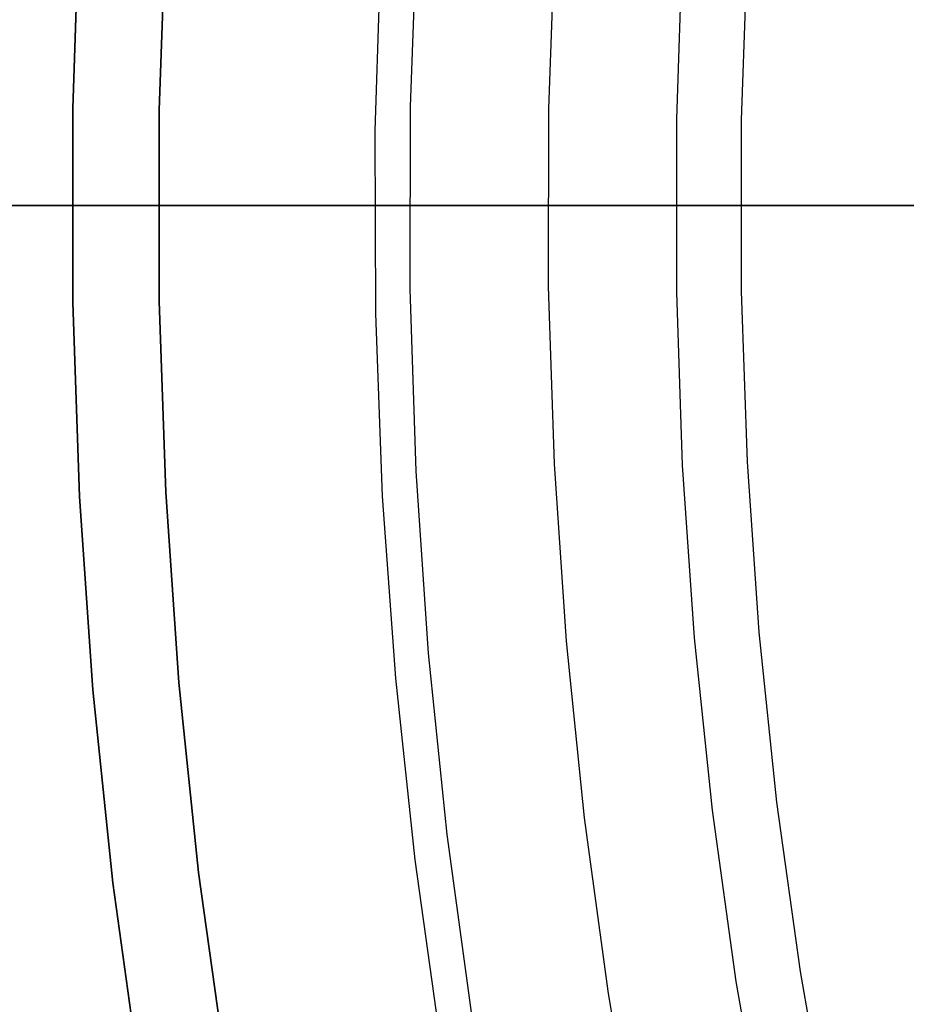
# Model space of a CAD drawing. Header units: millimetres. Extents: x 6049 to 7254, y -11340 to -10297.
# Tile 75 of 237: x 6586 to 6596, y -10689 to -10678. Entities that reach past the tile are written whole.
import ezdxf

# ---------------------------------------------------------------- set-up
doc = ezdxf.new("R2010")
doc.units = ezdxf.units.MM
doc.layers.add('color', color=7, linetype='Continuous')

msp = doc.modelspace()

# ---------------------------------------------------------------- linework, layer by layer
at = {"color": 8, "true_color": 0x7f7f7f}
for p, q in [((6586.669, -10678.974, 259.6), (6586.747, -10676.732, 259.6)), ((6586.747, -10676.732, 231.716), (6586.669, -10678.974, 231.716)), ((6586.747, -10676.732, 245.658), (6586.669, -10678.974, 245.658)), ((6586.747, -10676.732, 231.716), (6586.669, -10678.974, 231.716)), ((6586.669, -10678.974, 259.6), (6586.747, -10676.732, 259.6)), ((6587.746, -10676.783, 231.716), (6587.669, -10678.991, 231.716)), ((6587.669, -10678.991, 259.6), (6587.746, -10676.783, 259.6)), ((6587.746, -10676.783, 231.716), (6587.669, -10678.991, 231.716)), ((6587.746, -10676.783, 245.658), (6587.669, -10678.991, 245.658)), ((6587.669, -10678.991, 259.6), (6587.746, -10676.783, 259.6)), ((6593.724, -10677.093, 211.366), (6593.655, -10679.095, 211.366)), ((6594.474, -10677.132, 212.03), (6594.406, -10679.108, 212.03)), ((6586.669, -10681.218, 259.6), (6586.669, -10678.974, 259.6)), ((6586.669, -10678.974, 231.716), (6586.669, -10681.218, 231.716)), ((6586.669, -10678.974, 245.658), (6586.669, -10681.218, 245.658)), ((6586.669, -10678.974, 231.716), (6586.669, -10681.218, 231.716)), ((6586.669, -10681.218, 259.6), (6586.669, -10678.974, 259.6)), ((6587.669, -10678.991, 231.716), (6587.669, -10681.201, 231.716)), ((6587.669, -10681.201, 259.6), (6587.669, -10678.991, 259.6)), ((6587.669, -10678.991, 231.716), (6587.669, -10681.201, 231.716)), ((6587.669, -10678.991, 245.658), (6587.669, -10681.201, 245.658)), ((6587.669, -10681.201, 259.6), (6587.669, -10678.991, 259.6)), ((6593.655, -10679.095, 211.366), (6593.655, -10681.098, 211.366)), ((6594.406, -10679.108, 212.03), (6594.406, -10681.085, 212.03)), ((6601.46, -10680.096, 103.067), (6580.448, -10680.096, 89.031)), ((6580.72, -10680.096, 88.1), (6599.569, -10680.096, 88.1)), ((6586.66, -10680.096, 231.716), (6586.66, -10680.096, 259.6)), ((6586.68, -10680.096, 230.563), (6586.66, -10680.096, 231.716)), ((6586.66, -10680.096, 259.6), (6587.66, -10680.096, 259.6)), ((6586.74, -10680.096, 229.411), (6586.68, -10680.096, 230.563)), ((6586.84, -10680.096, 228.263), (6586.74, -10680.096, 229.411)), ((6586.98, -10680.096, 227.118), (6586.84, -10680.096, 228.263)), ((6587.16, -10680.096, 225.979), (6586.98, -10680.096, 227.118)), ((6587.38, -10680.096, 224.847), (6587.16, -10680.096, 225.979)), ((6587.639, -10680.096, 223.723), (6587.38, -10680.096, 224.847)), ((6587.936, -10680.096, 222.609), (6587.639, -10680.096, 223.723)), ((6587.679, -10680.096, 230.601), (6587.66, -10680.096, 231.716)), ((6587.66, -10680.096, 231.716), (6587.66, -10680.096, 259.6)), ((6587.737, -10680.096, 229.488), (6587.679, -10680.096, 230.601)), ((6587.834, -10680.096, 228.377), (6587.737, -10680.096, 229.488)), ((6587.969, -10680.096, 227.27), (6587.834, -10680.096, 228.377)), ((6588.273, -10680.096, 221.505), (6587.936, -10680.096, 222.609)), ((6588.142, -10680.096, 226.168), (6587.969, -10680.096, 227.27)), ((6588.354, -10680.096, 225.073), (6588.142, -10680.096, 226.168)), ((6588.647, -10680.096, 220.415), (6588.273, -10680.096, 221.505)), ((6588.604, -10680.096, 223.986), (6588.354, -10680.096, 225.073)), ((6588.891, -10680.096, 222.908), (6588.604, -10680.096, 223.986)), ((6589.059, -10680.096, 219.338), (6588.647, -10680.096, 220.415)), ((6589.215, -10680.096, 221.841), (6588.891, -10680.096, 222.908)), ((6589.509, -10680.096, 218.275), (6589.059, -10680.096, 219.338)), ((6589.576, -10680.096, 220.786), (6589.215, -10680.096, 221.841)), ((6589.995, -10680.096, 217.23), (6589.509, -10680.096, 218.275)), ((6589.974, -10680.096, 219.744), (6589.576, -10680.096, 220.786)), ((6590.407, -10680.096, 218.717), (6589.974, -10680.096, 219.744)), ((6590.517, -10680.096, 216.201), (6589.995, -10680.096, 217.23)), ((6590.876, -10680.096, 217.705), (6590.407, -10680.096, 218.717)), ((6591.075, -10680.096, 215.192), (6590.517, -10680.096, 216.201)), ((6591.379, -10680.096, 216.71), (6590.876, -10680.096, 217.705)), ((6591.667, -10680.096, 214.203), (6591.075, -10680.096, 215.192)), ((6591.917, -10680.096, 215.733), (6591.379, -10680.096, 216.71)), ((6592.294, -10680.096, 213.234), (6591.667, -10680.096, 214.203)), ((6592.489, -10680.096, 214.776), (6591.917, -10680.096, 215.733)), ((6592.954, -10680.096, 212.289), (6592.294, -10680.096, 213.234)), ((6593.093, -10680.096, 213.838), (6592.489, -10680.096, 214.776)), ((6593.646, -10680.096, 211.366), (6592.954, -10680.096, 212.289)), ((6593.73, -10680.096, 212.923), (6593.093, -10680.096, 213.838)), ((6594.371, -10680.096, 210.469), (6593.646, -10680.096, 211.366)), ((6594.398, -10680.096, 212.03), (6593.73, -10680.096, 212.923)), ((6595.126, -10680.096, 209.597), (6594.371, -10680.096, 210.469)), ((6595.096, -10680.096, 211.16), (6594.398, -10680.096, 212.03)), ((6595.824, -10680.096, 210.316), (6595.096, -10680.096, 211.16)), ((6595.91, -10680.096, 208.752), (6595.126, -10680.096, 209.597)), ((6596.582, -10680.096, 209.497), (6595.824, -10680.096, 210.316)), ((6596.724, -10680.096, 207.935), (6595.91, -10680.096, 208.752)), ((6593.655, -10681.098, 211.366), (6593.724, -10683.099, 211.366)), ((6594.406, -10681.085, 212.03), (6594.474, -10683.06, 212.03)), ((6586.747, -10683.461, 259.6), (6586.669, -10681.218, 259.6)), ((6586.669, -10681.218, 231.716), (6586.747, -10683.461, 231.716)), ((6586.669, -10681.218, 245.658), (6586.747, -10683.461, 245.658)), ((6586.669, -10681.218, 231.716), (6586.747, -10683.461, 231.716)), ((6586.747, -10683.461, 259.6), (6586.669, -10681.218, 259.6)), ((6587.669, -10681.201, 231.716), (6587.746, -10683.409, 231.716)), ((6587.746, -10683.409, 259.6), (6587.669, -10681.201, 259.6)), ((6587.669, -10681.201, 231.716), (6587.746, -10683.409, 231.716)), ((6587.669, -10681.201, 245.658), (6587.746, -10683.409, 245.658)), ((6587.746, -10683.409, 259.6), (6587.669, -10681.201, 259.6)), ((6594.474, -10683.06, 212.03), (6594.611, -10685.032, 212.03)), ((6593.724, -10683.099, 211.366), (6593.862, -10685.097, 211.366)), ((6587.746, -10683.409, 231.716), (6587.898, -10685.613, 231.716)), ((6587.898, -10685.613, 259.6), (6587.746, -10683.409, 259.6)), ((6587.746, -10683.409, 231.716), (6587.898, -10685.613, 231.716)), ((6587.746, -10683.409, 245.658), (6587.898, -10685.613, 245.658)), ((6587.898, -10685.613, 259.6), (6587.746, -10683.409, 259.6)), ((6586.902, -10685.699, 259.6), (6586.747, -10683.461, 259.6)), ((6586.747, -10683.461, 231.716), (6586.902, -10685.699, 231.716)), ((6586.747, -10683.461, 245.658), (6586.902, -10685.699, 245.658)), ((6586.747, -10683.461, 231.716), (6586.902, -10685.699, 231.716)), ((6586.902, -10685.699, 259.6), (6586.747, -10683.461, 259.6)), ((6593.862, -10685.097, 211.366), (6594.069, -10687.089, 211.366)), ((6594.611, -10685.032, 212.03), (6594.815, -10686.998, 212.03)), ((6587.898, -10685.613, 231.716), (6588.126, -10687.811, 231.716)), ((6588.126, -10687.811, 259.6), (6587.898, -10685.613, 259.6)), ((6587.898, -10685.613, 231.716), (6588.126, -10687.811, 231.716)), ((6587.898, -10685.613, 245.658), (6588.126, -10687.811, 245.658)), ((6588.126, -10687.811, 259.6), (6587.898, -10685.613, 259.6)), ((6587.134, -10687.931, 259.6), (6586.902, -10685.699, 259.6)), ((6586.902, -10685.699, 231.716), (6587.134, -10687.931, 231.716)), ((6586.902, -10685.699, 245.658), (6587.134, -10687.931, 245.658)), ((6586.902, -10685.699, 231.716), (6587.134, -10687.931, 231.716)), ((6587.134, -10687.931, 259.6), (6586.902, -10685.699, 259.6)), ((6594.815, -10686.998, 212.03), (6595.087, -10688.956, 212.03)), ((6594.069, -10687.089, 211.366), (6594.345, -10689.073, 211.366)), ((6588.126, -10687.811, 231.716), (6588.431, -10689.999, 231.716)), ((6588.431, -10689.999, 259.6), (6588.126, -10687.811, 259.6)), ((6588.126, -10687.811, 231.716), (6588.431, -10689.999, 231.716)), ((6588.126, -10687.811, 245.658), (6588.431, -10689.999, 245.658)), ((6588.431, -10689.999, 259.6), (6588.126, -10687.811, 259.6)), ((6587.443, -10690.154, 259.6), (6587.134, -10687.931, 259.6)), ((6587.134, -10687.931, 231.716), (6587.443, -10690.154, 231.716)), ((6587.134, -10687.931, 245.658), (6587.443, -10690.154, 245.658)), ((6587.134, -10687.931, 231.716), (6587.443, -10690.154, 231.716)), ((6587.443, -10690.154, 259.6), (6587.134, -10687.931, 259.6)), ((6595.087, -10688.956, 212.03), (6595.427, -10690.904, 212.03)), ((6594.345, -10689.073, 211.366), (6594.689, -10691.045, 211.366))]:
    msp.add_line(p, q, dxfattribs=at)
at = {"layer": 'color', "color": 254, "true_color": 0xcad1ee}
for p, q in [((6590.579, -10678.951, 26.2), (6590.655, -10676.844, 26.2)), ((6590.579, -10678.951, 26.2), (6590.655, -10676.844, 26.2)), ((6592.178, -10678.977, 26.2), (6592.252, -10676.924, 26.2)), ((6592.178, -10678.977, 28.2), (6592.252, -10676.924, 28.2)), ((6592.178, -10678.977, 26.2), (6592.252, -10676.924, 26.2)), ((6592.178, -10678.977, 27.2), (6592.252, -10676.924, 27.2)), ((6592.178, -10678.977, 28.2), (6592.252, -10676.924, 28.2)), ((6590.232, -10677.12, 30.3), (6590.166, -10679.231, 30.3)), ((6590.232, -10677.12, 30.3), (6590.166, -10679.231, 30.3)), ((6590.232, -10677.12, 28.2), (6590.166, -10679.231, 28.2)), ((6590.232, -10677.12, 29.25), (6590.166, -10679.231, 29.25)), ((6590.232, -10677.12, 28.2), (6590.166, -10679.231, 28.2)), ((6590.576, -10681.06, 26.2), (6590.579, -10678.951, 26.2)), ((6590.576, -10681.06, 26.2), (6590.579, -10678.951, 26.2)), ((6592.175, -10681.031, 26.2), (6592.178, -10678.977, 26.2)), ((6592.175, -10681.031, 28.2), (6592.178, -10678.977, 28.2)), ((6592.175, -10681.031, 26.2), (6592.178, -10678.977, 26.2)), ((6592.175, -10681.031, 27.2), (6592.178, -10678.977, 27.2)), ((6592.175, -10681.031, 28.2), (6592.178, -10678.977, 28.2)), ((6590.166, -10679.231, 30.3), (6590.172, -10681.344, 30.3)), ((6590.166, -10679.231, 30.3), (6590.172, -10681.344, 30.3)), ((6590.166, -10679.231, 28.2), (6590.172, -10681.344, 28.2)), ((6590.166, -10679.231, 29.25), (6590.172, -10681.344, 29.25)), ((6590.166, -10679.231, 28.2), (6590.172, -10681.344, 28.2)), ((6590.645, -10683.168, 26.2), (6590.576, -10681.06, 26.2)), ((6590.645, -10683.168, 26.2), (6590.576, -10681.06, 26.2)), ((6592.243, -10683.084, 26.2), (6592.175, -10681.031, 26.2)), ((6592.243, -10683.084, 28.2), (6592.175, -10681.031, 28.2)), ((6592.243, -10683.084, 26.2), (6592.175, -10681.031, 26.2)), ((6592.243, -10683.084, 27.2), (6592.175, -10681.031, 27.2)), ((6592.243, -10683.084, 28.2), (6592.175, -10681.031, 28.2)), ((6590.172, -10681.344, 30.3), (6590.252, -10683.456, 30.3)), ((6590.172, -10681.344, 30.3), (6590.252, -10683.456, 30.3)), ((6590.172, -10681.344, 28.2), (6590.252, -10683.456, 28.2)), ((6590.172, -10681.344, 29.25), (6590.252, -10683.456, 29.25)), ((6590.172, -10681.344, 28.2), (6590.252, -10683.456, 28.2)), ((6590.788, -10685.272, 26.2), (6590.645, -10683.168, 26.2)), ((6590.788, -10685.272, 26.2), (6590.645, -10683.168, 26.2)), ((6592.382, -10685.133, 26.2), (6592.243, -10683.084, 26.2)), ((6592.382, -10685.133, 28.2), (6592.243, -10683.084, 28.2)), ((6592.382, -10685.133, 26.2), (6592.243, -10683.084, 26.2)), ((6592.382, -10685.133, 27.2), (6592.243, -10683.084, 27.2)), ((6592.382, -10685.133, 28.2), (6592.243, -10683.084, 28.2)), ((6590.252, -10683.456, 30.3), (6590.403, -10685.563, 30.3)), ((6590.252, -10683.456, 30.3), (6590.403, -10685.563, 30.3)), ((6590.252, -10683.456, 28.2), (6590.403, -10685.563, 28.2)), ((6590.252, -10683.456, 29.25), (6590.403, -10685.563, 29.25)), ((6590.252, -10683.456, 28.2), (6590.403, -10685.563, 28.2)), ((6592.591, -10687.177, 26.2), (6592.382, -10685.133, 26.2)), ((6592.591, -10687.177, 28.2), (6592.382, -10685.133, 28.2)), ((6592.591, -10687.177, 26.2), (6592.382, -10685.133, 26.2)), ((6592.591, -10687.177, 27.2), (6592.382, -10685.133, 27.2)), ((6592.591, -10687.177, 28.2), (6592.382, -10685.133, 28.2)), ((6591.003, -10687.37, 26.2), (6590.788, -10685.272, 26.2)), ((6591.003, -10687.37, 26.2), (6590.788, -10685.272, 26.2)), ((6590.403, -10685.563, 30.3), (6590.627, -10687.664, 30.3)), ((6590.403, -10685.563, 30.3), (6590.627, -10687.664, 30.3)), ((6590.403, -10685.563, 28.2), (6590.627, -10687.664, 28.2)), ((6590.403, -10685.563, 29.25), (6590.627, -10687.664, 29.25)), ((6590.403, -10685.563, 28.2), (6590.627, -10687.664, 28.2)), ((6592.871, -10689.211, 26.2), (6592.591, -10687.177, 26.2)), ((6592.871, -10689.211, 28.2), (6592.591, -10687.177, 28.2)), ((6592.871, -10689.211, 26.2), (6592.591, -10687.177, 26.2)), ((6592.871, -10689.211, 27.2), (6592.591, -10687.177, 27.2)), ((6592.871, -10689.211, 28.2), (6592.591, -10687.177, 28.2)), ((6591.29, -10689.459, 26.2), (6591.003, -10687.37, 26.2)), ((6591.29, -10689.459, 26.2), (6591.003, -10687.37, 26.2)), ((6590.627, -10687.664, 30.3), (6590.923, -10689.756, 30.3)), ((6590.627, -10687.664, 30.3), (6590.923, -10689.756, 30.3)), ((6590.627, -10687.664, 28.2), (6590.923, -10689.756, 28.2)), ((6590.627, -10687.664, 29.25), (6590.923, -10689.756, 29.25)), ((6590.627, -10687.664, 28.2), (6590.923, -10689.756, 28.2)), ((6593.221, -10691.235, 26.2), (6592.871, -10689.211, 26.2)), ((6593.221, -10691.235, 28.2), (6592.871, -10689.211, 28.2)), ((6593.221, -10691.235, 26.2), (6592.871, -10689.211, 26.2)), ((6593.221, -10691.235, 27.2), (6592.871, -10689.211, 27.2)), ((6593.221, -10691.235, 28.2), (6592.871, -10689.211, 28.2))]:
    msp.add_line(p, q, dxfattribs=at)
at = {"layer": 'color'}
msp.add_line((6578.66, -10680.096, 43.5), (6724.66, -10680.096, 43.5), dxfattribs=at)

doc.saveas('drawing.dxf')
